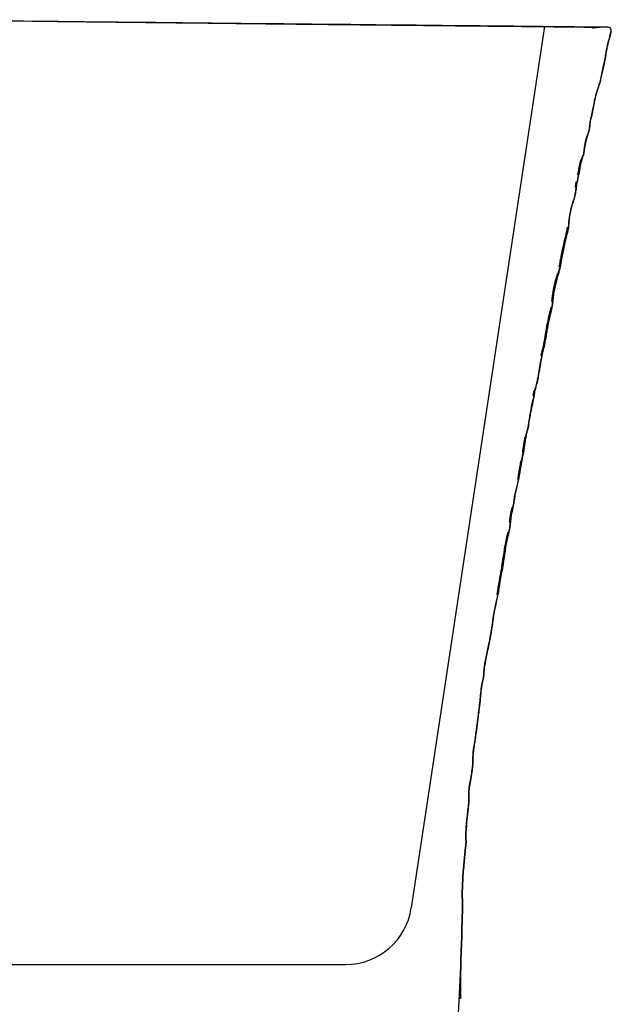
# Model space of a CAD drawing. Extents: x -11826 to -1759, y -5566 to -2206.
# Tile 7 of 13: x -9537 to -9359, y -3532 to -3236. Entities that reach past the tile are written whole.
import ezdxf

# ---------------------------------------------------------------- set-up
doc = ezdxf.new("R2010")
doc.units = 0
doc.header["$LTSCALE"] = 0.2
doc.layers.get('0').update_dxf_attribs({"linetype": 'CONTINUOUS'})
doc.layers.add('1', color=7, linetype='CONTINUOUS', true_color=0xffffff)

msp = doc.modelspace()

# ---------------------------------------------------------------- linework, layer by layer
at = {"color": 7}
for p, q in [((-9379.157, -3237.834), (-9419.219, -3502.735)), ((-9404.303, -3518.513), (-9433.219, -4111.744)), ((-9560.717, -3519.744), (-9438.994, -3519.744))]:
    msp.add_line(p, q, dxfattribs=at)
msp.add_arc((-9438.994, -3499.744), 20, 270, 351.40015, dxfattribs=at)
at = {"layer": '1', "color": 7, "linetype": 'Continuous'}
msp.add_line((-9360.427, -3238.026), (-9361.327, -3238.017), dxfattribs=at)
for points, degree, knots in [([(-9494.989, -3236.648), (-9495.772, -3236.64), (-9522.986, -3236.361), (-9553.205, -3236.052), (-9582.427, -3235.752), (-9583.219, -3235.744)], 3, [0, 0, 0, 0, 0.0280755, 0.973637, 1, 1, 1, 1]), ([(-9362.82, -3238.09), (-9363.158, -3238.086), (-9364.046, -3238.077), (-9366, -3238.057), (-9368.448, -3238.031), (-9371.3, -3238.001), (-9374.472, -3237.968), (-9377.884, -3237.933), (-9381.465, -3237.895), (-9385.829, -3237.85), (-9391.182, -3237.794), (-9397.781, -3237.726), (-9404.891, -3237.652), (-9412.489, -3237.573), (-9419.545, -3237.5), (-9425.846, -3237.435), (-9431.24, -3237.379), (-9436.834, -3237.321), (-9442.83, -3237.259), (-9449.454, -3237.188), (-9456.903, -3237.107), (-9465.229, -3237.015), (-9473.793, -3236.92), (-9482.483, -3236.824), (-9491.186, -3236.728), (-9500.526, -3236.625), (-9510.512, -3236.515), (-9520.622, -3236.405), (-9527.443, -3236.331), (-9530.692, -3236.296)], 3, [0, 0, 0, 0, 0.0451407, 0.088258, 0.1293495, 0.1684132, 0.2054485, 0.2404563, 0.2734386, 0.3043976, 0.350688, 0.3962389, 0.441358, 0.4860417, 0.5302873, 0.5577204, 0.5849829, 0.6120759, 0.6398592, 0.6703959, 0.7037752, 0.739995, 0.7790523, 0.8123398, 0.847439, 0.8843487, 0.9230694, 0.9636023, 1, 1, 1, 1]), ([(-9409.972, -3237.519), (-9415, -3237.467), (-9420.447, -3237.411), (-9426.213, -3237.352), (-9426.297, -3237.351)], 3, [0, 0, 0, 0, 0.9854472, 1, 1, 1, 1]), ([(-9377.048, -3237.856), (-9377.418, -3237.852), (-9377.83, -3237.848), (-9378.249, -3237.844), (-9378.286, -3237.843)], 3, [0, 0, 0, 0, 0.9135203, 1, 1, 1, 1]), ([(-9359.194, -3239.639), (-9359.193, -3239.638), (-9359.146, -3239.441), (-9359.125, -3239.329), (-9359.094, -3239.156), (-9359.091, -3239.015), (-9359.082, -3238.646), (-9359.434, -3238.167), (-9359.791, -3238.081), (-9359.929, -3238.048), (-9360.108, -3238.036), (-9360.216, -3238.028), (-9360.427, -3238.026)], 2, [0, 0, 0, 0.0003837, 0.1247517, 0.1247517, 0.2497872, 0.2497872, 0.4998581, 0.7499291, 0.7499291, 0.8749645, 0.8749645, 1, 1, 1]), ([(-9359.892, -3242.227), (-9359.837, -3242.01), (-9359.777, -3241.794), (-9359.656, -3241.363), (-9359.594, -3241.148), (-9359.411, -3240.504), (-9359.298, -3240.072), (-9359.194, -3239.639)], 3, [0, 0, 0, 0, 0.2505669, 0.2505669, 0.5010962, 0.5010962, 1, 1, 1, 1]), ([(-9359.194, -3239.639), (-9359.263, -3239.927), (-9359.336, -3240.215), (-9359.568, -3241.078), (-9359.744, -3241.648), (-9359.892, -3242.227)], 3, [0, 0, 0, 0, 0.3319746, 0.3319746, 1, 1, 1, 1]), ([(-9360.533, -3245.104), (-9360.443, -3244.621), (-9360.344, -3244.14), (-9360.183, -3243.421), (-9360.128, -3243.182), (-9360.013, -3242.704), (-9359.953, -3242.465), (-9359.892, -3242.227)], 3, [0, 0, 0, 0, 0.4997394, 0.4997394, 0.7498396, 0.7498396, 1, 1, 1, 1]), ([(-9359.892, -3242.227), (-9360.036, -3242.788), (-9360.17, -3243.351), (-9360.379, -3244.311), (-9360.459, -3244.707), (-9360.533, -3245.104)], 3, [0, 0, 0, 0, 0.5888879, 0.5888879, 1, 1, 1, 1]), ([(-9360.867, -3247.338), (-9360.839, -3247.152), (-9360.812, -3246.965), (-9360.76, -3246.593), (-9360.735, -3246.406), (-9360.658, -3245.847), (-9360.602, -3245.474), (-9360.533, -3245.104)], 3, [0, 0, 0, 0, 0.2499802, 0.2499802, 0.4999468, 0.4999468, 1, 1, 1, 1]), ([(-9360.533, -3245.104), (-9360.56, -3245.247), (-9360.585, -3245.39), (-9360.639, -3245.726), (-9360.667, -3245.92), (-9360.752, -3246.52), (-9360.804, -3246.927), (-9360.867, -3247.338)], 3, [0, 0, 0, 0, 0.1913365, 0.1913365, 0.4524848, 0.4524848, 1, 1, 1, 1]), ([(-9364.526, -3262.432), (-9364.277, -3261.159), (-9364.042, -3259.882), (-9363.589, -3257.988), (-9363.412, -3257.365), (-9362.979, -3256.143), (-9362.75, -3255.536), (-9362.221, -3253.666), (-9361.987, -3252.392), (-9361.579, -3250.494), (-9361.437, -3249.863), (-9361.126, -3248.606), (-9360.966, -3247.979), (-9360.867, -3247.338)], 3, [0, 0, 0, 0, 0.25, 0.25, 0.375, 0.375, 0.5, 0.5, 0.75, 0.75, 0.875, 0.875, 1, 1, 1, 1]), ([(-9360.867, -3247.338), (-9360.979, -3248.066), (-9361.17, -3248.773), (-9361.616, -3250.609), (-9361.843, -3251.741), (-9362.197, -3253.39), (-9362.31, -3253.909), (-9362.54, -3254.805), (-9362.647, -3255.184), (-9362.947, -3256.091), (-9363.154, -3256.611), (-9363.562, -3257.852), (-9363.737, -3258.574), (-9364.123, -3260.342), (-9364.322, -3261.388), (-9364.526, -3262.432)], 3, [0, 0, 0, 0, 0.1415732, 0.1415732, 0.3645117, 0.3645117, 0.4672623, 0.4672623, 0.5433486, 0.5433486, 0.6510713, 0.6510713, 0.7947749, 0.7947749, 1, 1, 1, 1]), ([(-9365.092, -3265.091), (-9364.979, -3264.653), (-9364.881, -3264.211), (-9364.744, -3263.545), (-9364.699, -3263.323), (-9364.612, -3262.877), (-9364.57, -3262.655), (-9364.526, -3262.432)], 3, [0, 0, 0, 0, 0.4997303, 0.4997303, 0.7498608, 0.7498608, 1, 1, 1, 1]), ([(-9364.526, -3262.432), (-9364.623, -3262.927), (-9364.717, -3263.422), (-9364.903, -3264.309), (-9364.991, -3264.701), (-9365.092, -3265.091)], 3, [0, 0, 0, 0, 0.5560997, 0.5560997, 1, 1, 1, 1]), ([(-9365.69, -3268.816), (-9365.655, -3268.637), (-9365.625, -3268.457), (-9365.575, -3268.097), (-9365.554, -3267.916), (-9365.497, -3267.377), (-9365.466, -3267.018), (-9365.422, -3266.661)], 3, [0, 0, 0, 0, 0.2514489, 0.2514489, 0.5027655, 0.5027655, 1, 1, 1, 1]), ([(-9365.422, -3266.661), (-9365.403, -3266.501), (-9365.38, -3266.341), (-9365.323, -3266.023), (-9365.289, -3265.865), (-9365.2, -3265.502), (-9365.145, -3265.297), (-9365.092, -3265.091)], 3, [0, 0, 0, 0, 0.3018454, 0.3018454, 0.6037807, 0.6037807, 1, 1, 1, 1]), ([(-9366.229, -3270.595), (-9366.182, -3270.446), (-9366.133, -3270.298), (-9366.032, -3270.001), (-9365.982, -3269.853), (-9365.838, -3269.413), (-9365.751, -3269.117), (-9365.69, -3268.816)], 3, [0, 0, 0, 0, 0.2521252, 0.2521252, 0.5042193, 0.5042193, 1, 1, 1, 1]), ([(-9367.189, -3274.988), (-9367.171, -3274.826), (-9367.154, -3274.664), (-9367.115, -3274.34), (-9367.093, -3274.178), (-9367.016, -3273.695), (-9366.952, -3273.376), (-9366.881, -3273.058)], 3, [0, 0, 0, 0, 0.2502392, 0.2502392, 0.5005477, 0.5005477, 1, 1, 1, 1]), ([(-9366.881, -3273.058), (-9366.963, -3273.427), (-9367.036, -3273.797), (-9367.131, -3274.443), (-9367.16, -3274.716), (-9367.189, -3274.988)], 3, [0, 0, 0, 0, 0.579665, 0.579665, 1, 1, 1, 1]), ([(-9366.881, -3273.058), (-9366.835, -3272.851), (-9366.788, -3272.643), (-9366.688, -3272.23), (-9366.636, -3272.023), (-9366.473, -3271.408), (-9366.356, -3271), (-9366.229, -3270.595)], 3, [0, 0, 0, 0, 0.2504435, 0.2504435, 0.5008905, 0.5008905, 1, 1, 1, 1]), ([(-9367.937, -3277.79), (-9367.903, -3277.665), (-9367.866, -3277.542), (-9367.788, -3277.295), (-9367.748, -3277.172), (-9367.624, -3276.806), (-9367.539, -3276.563), (-9367.46, -3276.319)], 3, [0, 0, 0, 0, 0.2505726, 0.2505726, 0.5010891, 0.5010891, 1, 1, 1, 1]), ([(-9367.46, -3276.319), (-9367.391, -3276.104), (-9367.328, -3275.887), (-9367.261, -3275.555), (-9367.243, -3275.442), (-9367.213, -3275.216), (-9367.201, -3275.102), (-9367.189, -3274.988)], 3, [0, 0, 0, 0, 0.4968863, 0.4968863, 0.7481501, 0.7481501, 1, 1, 1, 1]), ([(-9367.189, -3274.988), (-9367.213, -3275.22), (-9367.235, -3275.398), (-9367.306, -3275.799), (-9367.361, -3276.012), (-9367.46, -3276.319)], 3, [0, 0, 0, 0, 0.4200953, 0.4200953, 1, 1, 1, 1]), ([(-9368.874, -3282.388), (-9368.723, -3281.62), (-9368.582, -3280.851), (-9368.289, -3279.314), (-9368.145, -3278.545), (-9367.937, -3277.79)], 3, [0, 0, 0, 0, 0.5, 0.5, 1, 1, 1, 1]), ([(-9367.937, -3277.79), (-9368.113, -3278.428), (-9368.241, -3279.075), (-9368.538, -3280.611), (-9368.7, -3281.501), (-9368.874, -3282.388)], 3, [0, 0, 0, 0, 0.4220978, 0.4220978, 1, 1, 1, 1]), ([(-9369.614, -3286.172), (-9369.578, -3285.887), (-9369.536, -3285.602), (-9369.463, -3285.177), (-9369.437, -3285.036), (-9369.382, -3284.753), (-9369.352, -3284.612), (-9369.321, -3284.472)], 3, [0, 0, 0, 0, 0.4995111, 0.4995111, 0.7496809, 0.7496809, 1, 1, 1, 1]), ([(-9369.321, -3284.472), (-9369.376, -3284.719), (-9369.425, -3284.967), (-9369.526, -3285.533), (-9369.573, -3285.851), (-9369.614, -3286.172)], 3, [0, 0, 0, 0, 0.439748, 0.439748, 1, 1, 1, 1]), ([(-9369.321, -3284.472), (-9369.283, -3284.298), (-9369.244, -3284.125), (-9369.167, -3283.778), (-9369.129, -3283.604), (-9369.015, -3283.084), (-9368.942, -3282.736), (-9368.874, -3282.388)], 3, [0, 0, 0, 0, 0.2500745, 0.2500745, 0.5001496, 0.5001496, 1, 1, 1, 1]), ([(-9371.944, -3298.09), (-9371.809, -3297.084), (-9371.768, -3296.069), (-9371.482, -3294.06), (-9371.264, -3293.07), (-9370.737, -3291.112), (-9370.434, -3290.142), (-9370.023, -3288.677), (-9369.901, -3288.185), (-9369.732, -3287.184), (-9369.678, -3286.677), (-9369.614, -3286.172)], 3, [0, 0, 0, 0, 0.25, 0.25, 0.5, 0.5, 0.75, 0.75, 0.875, 0.875, 1, 1, 1, 1]), ([(-9369.614, -3286.172), (-9369.687, -3286.752), (-9369.748, -3287.334), (-9369.975, -3288.535), (-9370.151, -3289.143), (-9370.988, -3292.008), (-9371.487, -3293.586), (-9371.808, -3296.662), (-9371.848, -3297.378), (-9371.944, -3298.09)], 3, [0, 0, 0, 0, 0.1366275, 0.1366275, 0.284841, 0.284841, 0.8340665, 0.8340665, 1, 1, 1, 1]), ([(-9374.705, -3310.061), (-9374.371, -3308.046), (-9373.807, -3305.035), (-9372.822, -3301.073), (-9372.398, -3299.078), (-9372.19, -3298.079)], 3, [0, 0, 0, 0, 0.5001039, 0.7501988, 1, 1, 1, 1]), ([(-9374.463, -3310.079), (-9374.042, -3308.081), (-9373.729, -3306.061), (-9373.083, -3303.067), (-9372.84, -3302.075), (-9372.35, -3300.092), (-9372.082, -3299.106), (-9371.944, -3298.09)], 3, [0, 0, 0, 0, 0.5, 0.5, 0.75, 0.75, 1, 1, 1, 1]), ([(-9371.944, -3298.09), (-9372.041, -3298.805), (-9372.206, -3299.502), (-9372.666, -3301.38), (-9372.966, -3302.557), (-9373.524, -3305.081), (-9373.776, -3306.426), (-9374.166, -3308.543), (-9374.302, -3309.313), (-9374.463, -3310.079)], 3, [0, 0, 0, 0, 0.1760487, 0.1760487, 0.4732904, 0.4732904, 0.8084303, 0.8084303, 1, 1, 1, 1]), ([(-9374.96, -3312.089), (-9374.907, -3311.895), (-9374.854, -3311.701), (-9374.753, -3311.312), (-9374.703, -3311.117), (-9374.587, -3310.642), (-9374.523, -3310.361), (-9374.463, -3310.079)], 3, [0, 0, 0, 0, 0.2912711, 0.2912711, 0.5825493, 0.5825493, 1, 1, 1, 1]), ([(-9376.678, -3320.478), (-9376.535, -3319.055), (-9376.364, -3317.632), (-9375.742, -3314.841), (-9375.34, -3313.467), (-9374.96, -3312.089)], 3, [0, 0, 0, 0, 0.5, 0.5, 1, 1, 1, 1]), ([(-9374.96, -3312.089), (-9375.271, -3313.215), (-9375.595, -3314.334), (-9376.081, -3316.317), (-9376.263, -3317.174), (-9376.419, -3318.209), (-9376.442, -3318.372), (-9376.548, -3319.181), (-9376.613, -3319.829), (-9376.678, -3320.478)], 3, [0, 0, 0, 0, 0.4089567, 0.4089567, 0.7158153, 0.7158153, 0.7730636, 0.7730636, 1, 1, 1, 1]), ([(-9376.899, -3322.217), (-9376.874, -3322.072), (-9376.852, -3321.928), (-9376.81, -3321.638), (-9376.791, -3321.493), (-9376.738, -3321.058), (-9376.707, -3320.768), (-9376.678, -3320.478)], 3, [0, 0, 0, 0, 0.2504221, 0.2504221, 0.5008296, 0.5008296, 1, 1, 1, 1]), ([(-9379.748, -3334.942), (-9379.495, -3333.888), (-9379.024, -3331.773), (-9378.578, -3328.551), (-9377.92, -3325.362), (-9377.414, -3323.251), (-9377.137, -3322.199)], 3, [0, 0, 0, 0, 0.2496058, 0.4993887, 0.7493758, 1, 1, 1, 1]), ([(-9379.512, -3334.959), (-9378.929, -3332.866), (-9378.66, -3330.707), (-9378.126, -3327.495), (-9377.929, -3326.428), (-9377.398, -3324.326), (-9377.08, -3323.286), (-9376.899, -3322.217)], 3, [0, 0, 0, 0, 0.5, 0.5, 0.75, 0.75, 1, 1, 1, 1]), ([(-9376.899, -3322.217), (-9377.072, -3323.241), (-9377.369, -3324.231), (-9377.668, -3325.394), (-9377.709, -3325.556), (-9378.025, -3326.881), (-9378.223, -3328.055), (-9378.495, -3329.743), (-9378.576, -3330.255), (-9378.775, -3331.457), (-9378.889, -3332.146), (-9379.159, -3333.545), (-9379.316, -3334.255), (-9379.512, -3334.959)], 3, [0, 0, 0, 0, 0.237741, 0.237741, 0.2762578, 0.2762578, 0.5510748, 0.5510748, 0.6706333, 0.6706333, 0.832051, 0.832051, 1, 1, 1, 1]), ([(-9379.949, -3336.756), (-9379.889, -3336.454), (-9379.821, -3336.153), (-9379.711, -3335.705), (-9379.673, -3335.555), (-9379.594, -3335.257), (-9379.553, -3335.108), (-9379.512, -3334.959)], 3, [0, 0, 0, 0, 0.4996409, 0.4996409, 0.7497896, 0.7497896, 1, 1, 1, 1]), ([(-9379.512, -3334.959), (-9379.547, -3335.084), (-9379.581, -3335.208), (-9379.656, -3335.49), (-9379.696, -3335.647), (-9379.769, -3335.943), (-9379.802, -3336.08), (-9379.874, -3336.396), (-9379.913, -3336.576), (-9379.949, -3336.756)], 3, [0, 0, 0, 0, 0.2087856, 0.2087856, 0.4733934, 0.4733934, 0.7021486, 0.7021486, 1, 1, 1, 1]), ([(-9382.017, -3347.198), (-9381.813, -3346.334), (-9381.572, -3345.479), (-9381.172, -3343.749), (-9381.002, -3342.879), (-9380.534, -3340.257), (-9380.295, -3338.497), (-9379.949, -3336.756)], 3, [0, 0, 0, 0, 0.25, 0.25, 0.5, 0.5, 1, 1, 1, 1]), ([(-9379.949, -3336.756), (-9380.157, -3337.802), (-9380.32, -3338.854), (-9380.575, -3340.415), (-9380.659, -3340.924), (-9380.956, -3342.651), (-9381.186, -3343.865), (-9381.654, -3345.78), (-9381.849, -3346.486), (-9382.017, -3347.198)], 3, [0, 0, 0, 0, 0.3001877, 0.3001877, 0.4455928, 0.4455928, 0.7942947, 0.7942947, 1, 1, 1, 1]), ([(-9382.281, -3348.71), (-9382.249, -3348.456), (-9382.213, -3348.203), (-9382.148, -3347.825), (-9382.124, -3347.699), (-9382.074, -3347.448), (-9382.046, -3347.323), (-9382.017, -3347.198)], 3, [0, 0, 0, 0, 0.4993419, 0.4993419, 0.7495562, 0.7495562, 1, 1, 1, 1]), ([(-9382.017, -3347.198), (-9382.086, -3347.489), (-9382.142, -3347.782), (-9382.21, -3348.197), (-9382.228, -3348.318), (-9382.258, -3348.529), (-9382.27, -3348.619), (-9382.281, -3348.71)], 3, [0, 0, 0, 0, 0.5831319, 0.5831319, 0.8222396, 0.8222396, 1, 1, 1, 1]), ([(-9383.071, -3352.496), (-9383.029, -3352.286), (-9382.986, -3352.075), (-9382.898, -3351.655), (-9382.852, -3351.445), (-9382.713, -3350.817), (-9382.616, -3350.399), (-9382.515, -3349.982)], 3, [0, 0, 0, 0, 0.250098, 0.250098, 0.5001959, 0.5001959, 1, 1, 1, 1]), ([(-9382.515, -3349.982), (-9382.464, -3349.773), (-9382.415, -3349.563), (-9382.357, -3349.245), (-9382.339, -3349.138), (-9382.308, -3348.924), (-9382.294, -3348.817), (-9382.281, -3348.71)], 3, [0, 0, 0, 0, 0.4991077, 0.4991077, 0.7494295, 0.7494295, 1, 1, 1, 1]), ([(-9382.281, -3348.71), (-9382.297, -3348.839), (-9382.312, -3348.953), (-9382.348, -3349.196), (-9382.369, -3349.319), (-9382.413, -3349.539), (-9382.433, -3349.634), (-9382.474, -3349.814), (-9382.494, -3349.894), (-9382.515, -3349.982)], 3, [0, 0, 0, 0, 0.255183, 0.255183, 0.5829745, 0.5829745, 0.8234729, 0.8234729, 1, 1, 1, 1]), ([(-9383.746, -3356.17), (-9383.696, -3355.863), (-9383.643, -3355.556), (-9383.536, -3354.942), (-9383.481, -3354.636), (-9383.311, -3353.718), (-9383.193, -3353.106), (-9383.071, -3352.496)], 3, [0, 0, 0, 0, 0.2500759, 0.2500759, 0.5001508, 0.5001508, 1, 1, 1, 1]), ([(-9384.104, -3358.369), (-9384.069, -3358.187), (-9384.036, -3358.004), (-9383.975, -3357.637), (-9383.946, -3357.453), (-9383.861, -3356.903), (-9383.807, -3356.536), (-9383.746, -3356.17)], 3, [0, 0, 0, 0, 0.2502414, 0.2502414, 0.500458, 0.500458, 1, 1, 1, 1]), ([(-9384.453, -3359.754), (-9384.389, -3359.525), (-9384.324, -3359.296), (-9384.234, -3358.95), (-9384.206, -3358.835), (-9384.152, -3358.603), (-9384.126, -3358.486), (-9384.104, -3358.369)], 3, [0, 0, 0, 0, 0.4997114, 0.4997114, 0.7497355, 0.7497355, 1, 1, 1, 1]), ([(-9384.104, -3358.369), (-9384.14, -3358.559), (-9384.183, -3358.746), (-9384.275, -3359.11), (-9384.323, -3359.287), (-9384.399, -3359.561), (-9384.426, -3359.658), (-9384.453, -3359.754)], 3, [0, 0, 0, 0, 0.4035942, 0.4035942, 0.789063, 0.789063, 1, 1, 1, 1]), ([(-9385.474, -3365.704), (-9385.403, -3365.326), (-9385.34, -3364.947), (-9385.223, -3364.188), (-9385.168, -3363.808), (-9385.008, -3362.668), (-9384.903, -3361.909), (-9384.769, -3361.154)], 3, [0, 0, 0, 0, 0.2503202, 0.2503202, 0.5005856, 0.5005856, 1, 1, 1, 1]), ([(-9384.769, -3361.154), (-9384.876, -3361.759), (-9384.965, -3362.365), (-9385.18, -3363.885), (-9385.303, -3364.798), (-9385.474, -3365.704)], 3, [0, 0, 0, 0, 0.3997734, 0.3997734, 1, 1, 1, 1]), ([(-9384.769, -3361.154), (-9384.748, -3361.036), (-9384.726, -3360.918), (-9384.679, -3360.683), (-9384.654, -3360.566), (-9384.575, -3360.216), (-9384.517, -3359.984), (-9384.453, -3359.754)], 3, [0, 0, 0, 0, 0.2505151, 0.2505151, 0.5010325, 0.5010325, 1, 1, 1, 1]), ([(-9385.967, -3368.27), (-9385.928, -3368.056), (-9385.888, -3367.842), (-9385.806, -3367.414), (-9385.764, -3367.2), (-9385.639, -3366.559), (-9385.555, -3366.131), (-9385.474, -3365.704)], 3, [0, 0, 0, 0, 0.2500289, 0.2500289, 0.5000545, 0.5000545, 1, 1, 1, 1]), ([(-9386.934, -3373.888), (-9386.827, -3373.385), (-9386.744, -3372.877), (-9386.584, -3371.861), (-9386.503, -3371.353), (-9386.275, -3369.986), (-9386.123, -3369.127), (-9385.967, -3368.27)], 3, [0, 0, 0, 0, 0.2707531, 0.2707531, 0.5412986, 0.5412986, 1, 1, 1, 1]), ([(-9385.967, -3368.27), (-9386.178, -3369.428), (-9386.38, -3370.588), (-9386.681, -3372.465), (-9386.783, -3373.18), (-9386.934, -3373.888)], 3, [0, 0, 0, 0, 0.6196965, 0.6196965, 1, 1, 1, 1]), ([(-9388.305, -3380.262), (-9388.247, -3379.718), (-9388.153, -3379.178), (-9387.932, -3378.107), (-9387.806, -3377.575), (-9387.427, -3375.993), (-9387.159, -3374.945), (-9386.934, -3373.888)], 3, [0, 0, 0, 0, 0.2517749, 0.2517749, 0.5030336, 0.5030336, 1, 1, 1, 1]), ([(-9386.934, -3373.888), (-9387.192, -3375.099), (-9387.506, -3376.297), (-9388.001, -3378.416), (-9388.205, -3379.326), (-9388.305, -3380.262)], 3, [0, 0, 0, 0, 0.5690053, 0.5690053, 1, 1, 1, 1]), ([(-9389.42, -3386.774), (-9389.384, -3386.403), (-9389.343, -3386.031), (-9389.244, -3385.291), (-9389.186, -3384.922), (-9388.981, -3383.823), (-9388.812, -3383.098), (-9388.653, -3382.371)], 3, [0, 0, 0, 0, 0.2503496, 0.2503496, 0.5007796, 0.5007796, 1, 1, 1, 1]), ([(-9388.653, -3382.371), (-9388.829, -3383.178), (-9389.018, -3383.982), (-9389.276, -3385.453), (-9389.356, -3386.112), (-9389.42, -3386.774)], 3, [0, 0, 0, 0, 0.5539432, 0.5539432, 1, 1, 1, 1]), ([(-9389.874, -3389.81), (-9389.804, -3389.53), (-9389.741, -3389.248), (-9389.636, -3388.68), (-9389.593, -3388.394), (-9389.503, -3387.664), (-9389.463, -3387.219), (-9389.42, -3386.774)], 3, [0, 0, 0, 0, 0.2820583, 0.2820583, 0.5641157, 0.5641157, 1, 1, 1, 1]), ([(-9390.381, -3391.866), (-9390.306, -3391.521), (-9390.223, -3391.178), (-9390.093, -3390.665), (-9390.049, -3390.494), (-9389.962, -3390.152), (-9389.918, -3389.981), (-9389.874, -3389.81)], 3, [0, 0, 0, 0, 0.4999034, 0.4999034, 0.7499517, 0.7499517, 1, 1, 1, 1]), ([(-9389.874, -3389.81), (-9389.972, -3390.199), (-9390.074, -3390.586), (-9390.245, -3391.27), (-9390.316, -3391.567), (-9390.381, -3391.866)], 3, [0, 0, 0, 0, 0.5675204, 0.5675204, 1, 1, 1, 1]), ([(-9393.396, -3408.602), (-9393.256, -3407.718), (-9392.997, -3406.124), (-9392.642, -3403.993), (-9392.352, -3402.353), (-9392.064, -3400.713), (-9391.714, -3398.589), (-9391.272, -3395.523), (-9390.855, -3393.183), (-9390.607, -3391.862)], 3, [0, 0, 0, 0, 0.1581981, 0.2855136, 0.3819699, 0.4525097, 0.5799191, 0.7624455, 1, 1, 1, 1]), ([(-9393.175, -3408.615), (-9393.044, -3407.92), (-9392.943, -3407.22), (-9392.724, -3405.821), (-9392.608, -3405.123), (-9392.25, -3403.031), (-9391.995, -3401.639), (-9391.531, -3398.847), (-9391.325, -3397.447), (-9390.894, -3394.65), (-9390.681, -3393.251), (-9390.381, -3391.866)], 3, [0, 0, 0, 0, 0.125, 0.125, 0.25, 0.25, 0.5, 0.5, 0.75, 0.75, 1, 1, 1, 1]), ([(-9390.381, -3391.866), (-9390.644, -3393.078), (-9390.836, -3394.301), (-9391.226, -3396.792), (-9391.412, -3398.061), (-9391.748, -3400.172), (-9391.892, -3401.015), (-9392.324, -3403.471), (-9392.611, -3405.084), (-9392.961, -3407.342), (-9393.055, -3407.981), (-9393.175, -3408.615)], 3, [0, 0, 0, 0, 0.2189113, 0.2189113, 0.4454292, 0.4454292, 0.5964547, 0.5964547, 0.8859515, 0.8859515, 1, 1, 1, 1]), ([(-9394.478, -3414.878), (-9394.378, -3414.225), (-9394.255, -3413.575), (-9393.992, -3412.28), (-9393.852, -3411.635), (-9393.524, -3410.2), (-9393.324, -3409.413), (-9393.175, -3408.615)], 3, [0, 0, 0, 0, 0.3098477, 0.3098477, 0.619564, 0.619564, 1, 1, 1, 1]), ([(-9393.175, -3408.615), (-9393.283, -3409.192), (-9393.418, -3409.763), (-9393.871, -3411.687), (-9394.267, -3413.502), (-9394.478, -3414.878)], 3, [0, 0, 0, 0, 0.2967853, 0.2967853, 1, 1, 1, 1]), ([(-9394.679, -3416.515), (-9394.656, -3416.336), (-9394.636, -3416.157), (-9394.606, -3415.889), (-9394.596, -3415.799), (-9394.571, -3415.58), (-9394.556, -3415.452), (-9394.521, -3415.175), (-9394.501, -3415.026), (-9394.478, -3414.878)], 3, [0, 0, 0, 0, 0.3274223, 0.3274223, 0.4921074, 0.4921074, 0.7272004, 0.7272004, 1, 1, 1, 1]), ([(-9394.478, -3414.878), (-9394.501, -3415.026), (-9394.521, -3415.175), (-9394.556, -3415.452), (-9394.571, -3415.58), (-9394.596, -3415.799), (-9394.606, -3415.889), (-9394.636, -3416.157), (-9394.656, -3416.336), (-9394.679, -3416.515)], 3, [0, 0, 0, 0, 0.2727996, 0.2727996, 0.5078926, 0.5078926, 0.6725777, 0.6725777, 1, 1, 1, 1]), ([(-9396.36, -3425.774), (-9396.081, -3424.559), (-9395.836, -3423.337), (-9395.435, -3421.182), (-9395.272, -3420.251), (-9394.951, -3418.387), (-9394.796, -3417.453), (-9394.679, -3416.515)], 3, [0, 0, 0, 0, 0.3972068, 0.3972068, 0.6985167, 0.6985167, 1, 1, 1, 1]), ([(-9394.679, -3416.515), (-9394.817, -3417.617), (-9395.006, -3418.71), (-9395.254, -3420.14), (-9395.313, -3420.476), (-9395.579, -3421.977), (-9395.796, -3423.139), (-9396.14, -3424.79), (-9396.247, -3425.282), (-9396.36, -3425.774)], 3, [0, 0, 0, 0, 0.3537583, 0.3537583, 0.4624196, 0.4624196, 0.8394931, 0.8394931, 1, 1, 1, 1]), ([(-9397.183, -3430.116), (-9397.1, -3429.514), (-9397.002, -3428.913), (-9396.813, -3427.89), (-9396.729, -3427.466), (-9396.551, -3426.618), (-9396.457, -3426.196), (-9396.36, -3425.774)], 3, [0, 0, 0, 0, 0.4125619, 0.4125619, 0.7062072, 0.7062072, 1, 1, 1, 1]), ([(-9396.36, -3425.774), (-9396.526, -3426.494), (-9396.681, -3427.216), (-9396.96, -3428.662), (-9397.082, -3429.386), (-9397.183, -3430.116)], 3, [0, 0, 0, 0, 0.5011496, 0.5011496, 1, 1, 1, 1]), ([(-9399.131, -3445.314), (-9399.018, -3444.517), (-9398.89, -3443.722), (-9398.692, -3442.124), (-9398.613, -3441.323), (-9398.46, -3439.72), (-9398.388, -3438.918), (-9398.227, -3437.316), (-9398.145, -3436.515), (-9398.005, -3435.721)], 3, [0, 0, 0, 0, 0.25, 0.25, 0.5, 0.5, 0.75, 0.75, 1, 1, 1, 1]), ([(-9398.005, -3435.721), (-9398.116, -3436.349), (-9398.188, -3436.981), (-9398.362, -3438.612), (-9398.449, -3439.612), (-9398.634, -3441.542), (-9398.728, -3442.471), (-9398.938, -3444.037), (-9399.041, -3444.675), (-9399.131, -3445.314)], 3, [0, 0, 0, 0, 0.1977734, 0.1977734, 0.5094542, 0.5094542, 0.7995425, 0.7995425, 1, 1, 1, 1]), ([(-9400.711, -3457.436), (-9400.639, -3456.418), (-9400.502, -3455.409), (-9400.217, -3453.391), (-9400.067, -3452.383), (-9399.769, -3450.368), (-9399.621, -3449.359), (-9399.365, -3447.338), (-9399.274, -3446.323), (-9399.131, -3445.314)], 3, [0, 0, 0, 0, 0.25, 0.25, 0.5, 0.5, 0.75, 0.75, 1, 1, 1, 1]), ([(-9399.131, -3445.314), (-9399.16, -3445.514), (-9399.186, -3445.715), (-9399.256, -3446.292), (-9399.296, -3446.669), (-9399.342, -3447.075), (-9399.345, -3447.104), (-9399.406, -3447.648), (-9399.468, -3448.161), (-9399.595, -3449.131), (-9399.657, -3449.587), (-9399.724, -3450.049), (-9399.725, -3450.056), (-9399.771, -3450.377), (-9399.817, -3450.691), (-9399.913, -3451.346), (-9399.964, -3451.686), (-9400.1, -3452.607), (-9400.186, -3453.187), (-9400.295, -3453.943), (-9400.32, -3454.119), (-9400.425, -3454.862), (-9400.504, -3455.429), (-9400.628, -3456.475), (-9400.677, -3456.954), (-9400.711, -3457.436)], 3, [0, 0, 0, 0, 0.0495996, 0.0495996, 0.1426516, 0.1426516, 0.1498752, 0.1498752, 0.276828, 0.276828, 0.3897785, 0.3897785, 0.3914551, 0.3914551, 0.4693743, 0.4693743, 0.5537681, 0.5537681, 0.6976768, 0.6976768, 0.7412252, 0.7412252, 0.8818182, 0.8818182, 1, 1, 1, 1]), ([(-9400.767, -3460.101), (-9400.755, -3459.924), (-9400.749, -3459.748), (-9400.745, -3459.45), (-9400.745, -3459.329), (-9400.746, -3459.116), (-9400.747, -3459.025), (-9400.749, -3458.934)], 3, [0, 0, 0, 0, 0.45307, 0.45307, 0.7656671, 0.7656671, 1, 1, 1, 1]), ([(-9400.749, -3458.934), (-9400.747, -3459.025), (-9400.746, -3459.116), (-9400.745, -3459.329), (-9400.745, -3459.45), (-9400.749, -3459.748), (-9400.755, -3459.924), (-9400.767, -3460.101)], 3, [0, 0, 0, 0, 0.2343329, 0.2343329, 0.54693, 0.54693, 1, 1, 1, 1]), ([(-9401.933, -3468.566), (-9401.902, -3467.14), (-9401.673, -3465.729), (-9401.303, -3463.623), (-9401.173, -3462.922), (-9400.932, -3461.517), (-9400.814, -3460.814), (-9400.767, -3460.101)], 3, [0, 0, 0, 0, 0.5, 0.5, 0.75, 0.75, 1, 1, 1, 1]), ([(-9400.767, -3460.101), (-9400.807, -3460.704), (-9400.898, -3461.297), (-9401.142, -3462.763), (-9401.306, -3463.631), (-9401.692, -3465.849), (-9401.903, -3467.19), (-9401.933, -3468.566)], 3, [0, 0, 0, 0, 0.2111866, 0.2111866, 0.5204751, 0.5204751, 1, 1, 1, 1]), ([(-9401.944, -3471.201), (-9401.917, -3470.85), (-9401.913, -3470.499), (-9401.92, -3469.817), (-9401.93, -3469.484), (-9401.937, -3468.957), (-9401.937, -3468.762), (-9401.933, -3468.566)], 3, [0, 0, 0, 0, 0.3987299, 0.3987299, 0.7777316, 0.7777316, 1, 1, 1, 1]), ([(-9401.933, -3468.566), (-9401.937, -3468.762), (-9401.937, -3468.957), (-9401.93, -3469.484), (-9401.92, -3469.817), (-9401.913, -3470.499), (-9401.917, -3470.85), (-9401.944, -3471.201)], 3, [0, 0, 0, 0, 0.2222684, 0.2222684, 0.6012701, 0.6012701, 1, 1, 1, 1]), ([(-9402.778, -3479.946), (-9402.704, -3478.483), (-9402.563, -3477.025), (-9402.342, -3474.84), (-9402.263, -3474.112), (-9402.097, -3472.657), (-9401.999, -3471.931), (-9401.944, -3471.201)], 3, [0, 0, 0, 0, 0.5, 0.5, 0.75, 0.75, 1, 1, 1, 1]), ([(-9401.944, -3471.201), (-9401.991, -3471.82), (-9402.07, -3472.435), (-9402.266, -3474.127), (-9402.382, -3475.203), (-9402.604, -3477.501), (-9402.716, -3478.721), (-9402.778, -3479.946)], 3, [0, 0, 0, 0, 0.2118295, 0.2118295, 0.5814135, 0.5814135, 1, 1, 1, 1]), ([(-9402.979, -3485.231), (-9402.973, -3485.185), (-9402.968, -3485.139), (-9402.955, -3485.032), (-9402.947, -3484.971), (-9402.924, -3484.788), (-9402.908, -3484.666), (-9402.884, -3484.479), (-9402.875, -3484.413), (-9402.853, -3484.244), (-9402.841, -3484.142), (-9402.812, -3483.903), (-9402.797, -3483.767), (-9402.773, -3483.522), (-9402.764, -3483.413), (-9402.756, -3483.305)], 3, [0, 0, 0, 0, 0.0712236, 0.0712236, 0.1670485, 0.1670485, 0.356422, 0.356422, 0.4596232, 0.4596232, 0.6192773, 0.6192773, 0.8317454, 0.8317454, 1, 1, 1, 1]), ([(-9402.756, -3483.305), (-9402.764, -3483.413), (-9402.773, -3483.522), (-9402.797, -3483.767), (-9402.812, -3483.903), (-9402.841, -3484.142), (-9402.853, -3484.244), (-9402.875, -3484.413), (-9402.884, -3484.479), (-9402.908, -3484.666), (-9402.924, -3484.788), (-9402.947, -3484.971), (-9402.955, -3485.032), (-9402.968, -3485.139), (-9402.973, -3485.185), (-9402.979, -3485.231)], 3, [0, 0, 0, 0, 0.1682546, 0.1682546, 0.3807227, 0.3807227, 0.5403768, 0.5403768, 0.643578, 0.643578, 0.8329515, 0.8329515, 0.9287764, 0.9287764, 1, 1, 1, 1]), ([(-9404.051, -3511.937), (-9404.038, -3511.3), (-9404.033, -3510.662), (-9404.006, -3509.168), (-9403.982, -3508.311), (-9403.906, -3505.776), (-9403.828, -3504.098), (-9403.829, -3501.489), (-9403.862, -3500.561), (-9403.892, -3498.185), (-9403.86, -3496.74), (-9403.695, -3493.384), (-9403.557, -3491.479), (-9403.28, -3488.125), (-9403.148, -3486.676), (-9402.979, -3485.231)], 3, [0, 0, 0, 0, 0.0715094, 0.0715094, 0.1676336, 0.1676336, 0.3560039, 0.3560039, 0.4600869, 0.4600869, 0.6224799, 0.6224799, 0.8367945, 0.8367945, 1, 1, 1, 1]), ([(-9402.979, -3485.231), (-9403.148, -3486.676), (-9403.28, -3488.125), (-9403.557, -3491.479), (-9403.695, -3493.384), (-9403.86, -3496.74), (-9403.892, -3498.185), (-9403.862, -3500.561), (-9403.829, -3501.489), (-9403.828, -3504.098), (-9403.906, -3505.776), (-9403.982, -3508.311), (-9404.006, -3509.168), (-9404.033, -3510.662), (-9404.038, -3511.3), (-9404.051, -3511.937)], 3, [0, 0, 0, 0, 0.1632055, 0.1632055, 0.3775201, 0.3775201, 0.5399131, 0.5399131, 0.6439961, 0.6439961, 0.8323664, 0.8323664, 0.9284906, 0.9284906, 1, 1, 1, 1]), ([(-9404.377, -3525.093), (-9404.379, -3524.498), (-9404.385, -3523.903), (-9404.383, -3523.034), (-9404.381, -3522.76), (-9404.371, -3521.644), (-9404.355, -3520.803), (-9404.32, -3519.172), (-9404.301, -3518.382), (-9404.263, -3517.108), (-9404.248, -3516.623), (-9404.177, -3514.738), (-9404.079, -3513.339), (-9404.051, -3511.937)], 3, [0, 0, 0, 0, 0.1356146, 0.1356146, 0.1981274, 0.1981274, 0.3898859, 0.3898859, 0.5700144, 0.5700144, 0.6804708, 0.6804708, 1, 1, 1, 1]), ([(-9404.051, -3511.937), (-9404.079, -3513.339), (-9404.177, -3514.738), (-9404.248, -3516.623), (-9404.263, -3517.108), (-9404.301, -3518.382), (-9404.32, -3519.172), (-9404.355, -3520.803), (-9404.371, -3521.644), (-9404.381, -3522.76), (-9404.383, -3523.034), (-9404.385, -3523.903), (-9404.379, -3524.498), (-9404.377, -3525.093)], 3, [0, 0, 0, 0, 0.3195292, 0.3195292, 0.4299856, 0.4299856, 0.6101141, 0.6101141, 0.8018726, 0.8018726, 0.8643854, 0.8643854, 1, 1, 1, 1]), ([(-9404.425, -3530.098), (-9404.424, -3528.856), (-9404.431, -3527.614), (-9404.387, -3525.946), (-9404.376, -3525.52), (-9404.377, -3525.093)], 3, [0.39254622, 0.39254622, 0.39254622, 0.39254622, 0.84474187, 0.84474187, 1, 1, 1, 1]), ([(-9404.377, -3525.093), (-9404.376, -3525.52), (-9404.387, -3525.946), (-9404.431, -3527.614), (-9404.424, -3528.856), (-9404.425, -3530.098)], 3, [0, 0, 0, 0, 0.15528313, 0.15528313, 0.60746546, 0.60746546, 0.60746546, 0.60746546])]:
    msp.add_open_spline(points, degree=degree, knots=knots, dxfattribs=at)
for points, degree in [([(-9492.778, -3236.67), (-9493.513, -3236.663), (-9494.25, -3236.655), (-9494.989, -3236.648)], 3), ([(-9426.297, -3237.351), (-9445.466, -3237.155), (-9468.156, -3236.923), (-9492.778, -3236.67)], 3), ([(-9378.286, -3237.843), (-9386.27, -3237.761), (-9396.993, -3237.652), (-9409.972, -3237.519)], 3), ([(-9361.327, -3238.017), (-9361.328, -3238.017), (-9366.705, -3237.962), (-9377.048, -3237.856)], 3), ([(-9361.957, -3238.021), (-9363.098, -3238.048), (-9364.713, -3238.311)], 2), ([(-9361.634, -3238.014), (-9361.702, -3238.017)], 1), ([(-9359.21, -3239.639), (-9359.066, -3239.256), (-9359.043, -3238.934), (-9359.14, -3238.652)], 3), ([(-9365.422, -3266.661), (-9365.509, -3267.38), (-9365.548, -3268.102), (-9365.69, -3268.816)], 3), ([(-9365.092, -3265.091), (-9365.253, -3265.713), (-9365.345, -3266.02), (-9365.422, -3266.661)], 3), ([(-9365.69, -3268.816), (-9365.813, -3269.429), (-9366.043, -3270.004), (-9366.229, -3270.595)], 3), ([(-9367.205, -3274.988), (-9367.116, -3274.013), (-9366.897, -3273.058)], 2), ([(-9366.945, -3273.057), (-9366.672, -3271.812), (-9366.293, -3270.595)], 2), ([(-9366.229, -3270.595), (-9366.484, -3271.407), (-9366.698, -3272.228), (-9366.881, -3273.058)], 3), ([(-9367.953, -3277.79), (-9367.731, -3277.049), (-9367.476, -3276.318)], 2), ([(-9367.46, -3276.319), (-9367.619, -3276.809), (-9367.801, -3277.292), (-9367.937, -3277.79)], 3), ([(-9369.124, -3282.383), (-9368.716, -3280.073), (-9368.189, -3277.787)], 2), ([(-9369.864, -3286.168), (-9369.757, -3285.311), (-9369.571, -3284.466)], 2), ([(-9368.874, -3282.388), (-9369.011, -3283.085), (-9369.167, -3283.778), (-9369.321, -3284.472)], 3), ([(-9375.021, -3312.084), (-9374.76, -3311.155), (-9374.553, -3310.212)], 2), ([(-9374.463, -3310.079), (-9374.606, -3310.755), (-9374.777, -3311.423), (-9374.96, -3312.089)], 3), ([(-9376.917, -3320.461), (-9376.526, -3316.17), (-9375.201, -3312.071)], 2), ([(-9376.678, -3320.478), (-9376.737, -3321.06), (-9376.801, -3321.64), (-9376.899, -3322.217)], 3), ([(-9380.185, -3336.746), (-9380.001, -3335.835), (-9379.748, -3334.942)], 2), ([(-9382.515, -3348.7), (-9382.423, -3347.934), (-9382.25, -3347.183)], 2), ([(-9383.13, -3352.495), (-9382.891, -3351.299), (-9382.606, -3350.114)], 2), ([(-9382.515, -3349.982), (-9382.717, -3350.816), (-9382.903, -3351.654), (-9383.071, -3352.496)], 3), ([(-9383.071, -3352.496), (-9383.315, -3353.717), (-9383.544, -3354.941), (-9383.746, -3356.17)], 3), ([(-9383.746, -3356.17), (-9383.867, -3356.903), (-9383.963, -3357.639), (-9384.104, -3358.369)], 3), ([(-9385.706, -3365.702), (-9385.341, -3363.43), (-9385.002, -3361.153)], 2), ([(-9384.784, -3361.154), (-9384.659, -3360.447), (-9384.467, -3359.754)], 2), ([(-9384.453, -3359.754), (-9384.581, -3360.216), (-9384.685, -3360.682), (-9384.769, -3361.154)], 3), ([(-9386.025, -3368.27), (-9385.783, -3366.986), (-9385.532, -3365.703)], 2), ([(-9385.474, -3365.704), (-9385.636, -3366.56), (-9385.811, -3367.413), (-9385.967, -3368.27)], 3), ([(-9387.164, -3373.887), (-9386.694, -3371.075), (-9386.199, -3368.268)], 2), ([(-9389.647, -3386.77), (-9389.426, -3384.541), (-9388.882, -3382.369)], 2), ([(-9388.653, -3382.371), (-9388.565, -3381.962), (-9388.476, -3381.554), (-9388.411, -3381.14)], 3), ([(-9388.411, -3381.14), (-9388.476, -3381.554), (-9388.565, -3381.962), (-9388.653, -3382.371)], 3), ([(-9388.411, -3381.14), (-9388.365, -3380.848), (-9388.336, -3380.555), (-9388.305, -3380.262)], 3), ([(-9388.305, -3380.262), (-9388.336, -3380.555), (-9388.365, -3380.848), (-9388.411, -3381.14)], 3), ([(-9389.42, -3386.774), (-9389.531, -3387.916), (-9389.592, -3388.69), (-9389.874, -3389.81)], 3), ([(-9390.607, -3391.862), (-9390.372, -3390.83), (-9390.101, -3389.806)], 2), ([(-9397.411, -3432.347), (-9397.354, -3431.601), (-9397.285, -3430.857), (-9397.183, -3430.116)], 3), ([(-9397.183, -3430.116), (-9397.285, -3430.857), (-9397.354, -3431.601), (-9397.411, -3432.347)], 3), ([(-9397.557, -3433.879), (-9397.474, -3433.37), (-9397.45, -3432.859), (-9397.411, -3432.347)], 3), ([(-9397.411, -3432.347), (-9397.45, -3432.859), (-9397.474, -3433.37), (-9397.557, -3433.879)], 3), ([(-9398.005, -3435.721), (-9397.945, -3435.384), (-9397.868, -3435.052), (-9397.769, -3434.725)], 3), ([(-9397.769, -3434.725), (-9397.868, -3435.052), (-9397.945, -3435.384), (-9398.005, -3435.721)], 3), ([(-9397.769, -3434.725), (-9397.684, -3434.446), (-9397.605, -3434.167), (-9397.557, -3433.879)], 3), ([(-9397.557, -3433.879), (-9397.605, -3434.167), (-9397.684, -3434.446), (-9397.769, -3434.725)], 3), ([(-9400.749, -3458.934), (-9400.756, -3458.434), (-9400.746, -3457.935), (-9400.711, -3457.436)], 3), ([(-9400.711, -3457.436), (-9400.746, -3457.935), (-9400.756, -3458.434), (-9400.749, -3458.934)], 3), ([(-9402.781, -3482.083), (-9402.822, -3481.369), (-9402.814, -3480.659), (-9402.778, -3479.946)], 3), ([(-9402.778, -3479.946), (-9402.814, -3480.659), (-9402.822, -3481.369), (-9402.781, -3482.083)], 3), ([(-9402.756, -3483.305), (-9402.726, -3482.895), (-9402.757, -3482.49), (-9402.781, -3482.083)], 3), ([(-9402.781, -3482.083), (-9402.757, -3482.49), (-9402.726, -3482.895), (-9402.756, -3483.305)], 3)]:
    msp.add_open_spline(points, degree=degree, dxfattribs=at)

doc.saveas('drawing.dxf')
